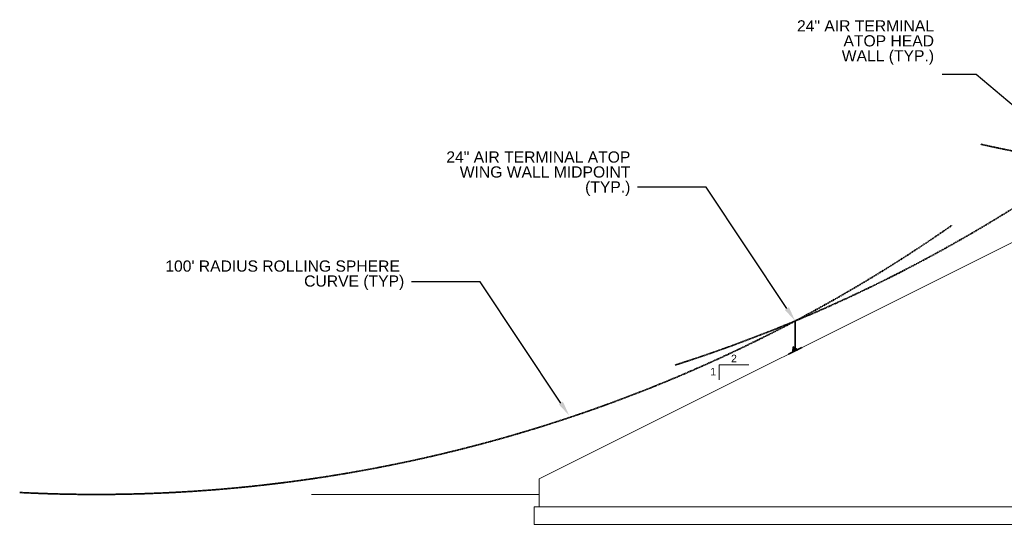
# Model space of a CAD drawing. Header units: inches. Extents: x 96 to 12395, y 835 to 21076.
# Tile 1 of 19: x 1775 to 2565, y 1985 to 2402. Entities that reach past the tile are written whole.
import ezdxf
from ezdxf import colors
from ezdxf.entities.mleader import LeaderData, LeaderLine
from ezdxf.math import Vec2, Vec3

# ---------------------------------------------------------------- set-up
doc = ezdxf.new("R2010")
doc.units = ezdxf.units.IN
doc.header["$MEASUREMENT"] = 0
doc.linetypes.add('DASHED', pattern=[0.75, 0.5, -0.25])
doc.linetypes.add('DASHED2', pattern=[0.375, 0.25, -0.125])
for name, color, linetype, lineweight in [('E-ANNO-TEXT', 7, 'Continuous', 18), ('E-ISO-LPS', 7, 'DASHED2', 40), ('S-201 Elevations [E-301 Reference]$0$E-Reference', 253, 'Continuous', 5)]:
    doc.layers.add(name, color=color, linetype=linetype, lineweight=lineweight)
doc.layers.add('E-LTNG-TERM', color=7, linetype='Continuous', lineweight=35, true_color=0x690000)
doc.layers.add('G-ANNO-SYMB', color=6, linetype='Continuous', lineweight=35, true_color=0xff00ff)
doc.styles.add("S-201 Elevations [E-301 Reference]$0$_1 4 1'-0", font='arial.ttf', dxfattribs={"height": 6})
doc.styles.get("Standard").update_dxf_attribs({"font": 'arial.ttf'})

# ---------------------------------------------------------------- blocks, each defined once
blk = doc.blocks.new('S-201 Elevations [E-301 Reference]')
at = {"layer": 'S-201 Elevations [E-301 Reference]$0$E-Reference', "color": 9}
for p, q in [((413.05, 515.6, 0), (821.05, 515.6)), ((413.05, 515.6), (413.05, 455.6)), ((821.05, 515.6), (821.05, 455.6)), ((436.55, 507.59, 0), (436.55, 414.26, 0)), ((448.55, 507.6, 0), (448.55, 444.58, 0)), ((785.55, 507.6, 0), (785.55, 316.6, 0)), ((797.55, 507.6, 0), (797.55, 286.28, 0)), ((2.05, 286.1, 0), (413.05, 491.6, 0)), ((1232.05, 286.1, 0), (821.05, 491.6, 0)), ((454.05, 455.6, 0), (454.05, 471.6, 0)), ((454.05, 471.6, 0), (780.05, 471.6, 0)), ((780.05, 471.6, 0), (780.05, 455.6, 0)), ((413.05, 455.6), (821.05, 455.6)), ((467.05, 455.6, 0), (454.05, 455.6, 0)), ((455.05, 280.6), (455.05, 455.6, 0)), ((455.05, 455.6), (459.55, 455.6)), ((461.05, 455.6, 0), (773.05, 455.6, 0)), ((461.05, 280.6, 0), (461.05, 455.6, 0)), ((467.05, 455.6, 0), (467.05, 280.6, 0)), ((616.55, 455.6, 0), (616.55, 280.6, 0)), ((617.55, 455.6, 0), (617.55, 280.6, 0)), ((767.05, 455.6, 0), (767.05, 280.6, 0)), ((780.05, 455.6, 0), (767.05, 455.6, 0)), ((773.05, 280.6, 0), (773.05, 455.6, 0)), ((779.05, 455.6, 0), (779.05, 280.6, 0)), ((461.05, 447.6, 0), (773.05, 447.6, 0)), ((461.55, 280.6, 0), (461.55, 447.6, 0)), ((472.55, 280.6, 0), (472.55, 447.6, 0)), ((473.05, 280.6, 0), (473.05, 447.6, 0)), ((761.05, 280.6, 0), (761.05, 447.6, 0)), ((761.55, 280.6, 0), (761.55, 447.6, 0)), ((772.55, 280.6, 0), (772.55, 447.6, 0)), ((461.55, 438.6, 0), (472.55, 438.6, 0)), ((461.55, 437.6, 0), (472.55, 437.6, 0)), ((463.05, 439.6, 0), (471.05, 439.6, 0)), ((463.05, 438.6, 0), (463.05, 439.6, 0)), ((471.05, 438.6, 0), (463.05, 438.6, 0)), ((464.55, 437.6, 0), (464.55, 427.6, 0)), ((465.05, 427.6, 0), (465.05, 437.6, 0)), ((468.55, 437.6, 0), (468.55, 427.6, 0)), ((469.05, 427.6, 0), (469.05, 437.6, 0)), ((471.05, 439.6, 0), (471.05, 438.6, 0)), ((471.05, 438.6, 0), (471.05, 438.6, 0)), ((772.55, 438.6, 0), (761.55, 438.6, 0)), ((772.55, 437.6, 0), (761.55, 437.6, 0)), ((771.05, 439.6, 0), (763.05, 439.6, 0)), ((763.05, 439.6, 0), (763.05, 438.6, 0)), ((763.05, 438.6, 0), (763.05, 438.6, 0)), ((763.05, 438.6, 0), (771.05, 438.6, 0)), ((765.05, 427.6, 0), (765.05, 437.6, 0)), ((765.55, 437.6, 0), (765.55, 427.6, 0)), ((769.05, 427.6, 0), (769.05, 437.6, 0)), ((769.55, 437.6, 0), (769.55, 427.6, 0)), ((771.05, 438.6, 0), (771.05, 439.6, 0)), ((464.55, 427.6, 0), (465.05, 427.6, 0)), ((468.55, 427.6, 0), (469.05, 427.6, 0)), ((765.55, 427.6, 0), (765.05, 427.6, 0)), ((769.55, 427.6, 0), (769.05, 427.6, 0)), ((448.55, 414.33, 0), (448.55, 420.58, 0)), ((448.55, 414.33, 0), (436.55, 414.26, 0)), ((463.05, 403.6, 0), (471.05, 403.6, 0)), ((463.05, 402.6, 0), (463.05, 403.6, 0)), ((471.05, 403.6, 0), (471.05, 402.6, 0)), ((771.05, 403.6, 0), (763.05, 403.6, 0)), ((763.05, 403.6, 0), (763.05, 402.6, 0)), ((771.05, 402.6, 0), (771.05, 403.6, 0)), ((461.55, 402.6, 0), (472.55, 402.6, 0)), ((461.55, 401.6, 0), (472.55, 401.6, 0)), ((471.05, 402.6, 0), (463.05, 402.6, 0)), ((464.55, 401.6, 0), (464.55, 391.6, 0)), ((465.05, 391.6, 0), (465.05, 401.6, 0)), ((468.55, 401.6, 0), (468.55, 391.6, 0)), ((469.05, 391.6, 0), (469.05, 401.6, 0)), ((471.05, 402.6, 0), (471.05, 402.6, 0)), ((772.55, 402.6, 0), (761.55, 402.6, 0)), ((772.55, 401.6, 0), (761.55, 401.6, 0)), ((763.05, 402.6, 0), (763.05, 402.6, 0)), ((763.05, 402.6, 0), (771.05, 402.6, 0)), ((765.05, 391.6, 0), (765.05, 401.6, 0)), ((765.55, 401.6, 0), (765.55, 391.6, 0)), ((769.05, 391.6, 0), (769.05, 401.6, 0)), ((769.55, 401.6, 0), (769.55, 391.6, 0)), ((464.55, 391.6, 0), (465.05, 391.6, 0)), ((468.55, 391.6, 0), (469.05, 391.6, 0)), ((765.55, 391.6, 0), (765.05, 391.6, 0)), ((769.55, 391.6, 0), (769.05, 391.6, 0)), ((146.47, 365.59), (146.47, 377.59)), ((146.47, 377.59), (170.47, 377.59)), ((1087.62, 377.59), (1063.62, 377.59)), ((1087.62, 365.59), (1087.62, 377.59)), ((461.55, 366.6, 0), (472.55, 366.6, 0)), ((461.55, 365.6, 0), (472.55, 365.6, 0)), ((463.05, 367.6, 0), (471.05, 367.6, 0)), ((463.05, 366.6, 0), (463.05, 367.6, 0)), ((471.05, 366.6, 0), (463.05, 366.6, 0)), ((464.55, 365.6, 0), (464.55, 355.6, 0)), ((465.05, 355.6, 0), (465.05, 365.6, 0)), ((468.55, 365.6, 0), (468.55, 355.6, 0)), ((469.05, 355.6, 0), (469.05, 365.6, 0)), ((471.05, 367.6, 0), (471.05, 366.6, 0)), ((471.05, 366.6, 0), (471.05, 366.6, 0)), ((772.55, 366.6, 0), (761.55, 366.6, 0)), ((772.55, 365.6, 0), (761.55, 365.6, 0)), ((771.05, 367.6, 0), (763.05, 367.6, 0)), ((763.05, 367.6, 0), (763.05, 366.6, 0)), ((763.05, 366.6, 0), (763.05, 366.6, 0)), ((763.05, 366.6, 0), (771.05, 366.6, 0)), ((765.05, 355.6, 0), (765.05, 365.6, 0)), ((765.55, 365.6, 0), (765.55, 355.6, 0)), ((769.05, 355.6, 0), (769.05, 365.6, 0)), ((769.55, 365.6, 0), (769.55, 355.6, 0)), ((771.05, 366.6, 0), (771.05, 367.6, 0)), ((464.55, 355.6, 0), (465.05, 355.6, 0)), ((468.55, 355.6, 0), (469.05, 355.6, 0)), ((765.55, 355.6, 0), (765.05, 355.6, 0)), ((769.55, 355.6, 0), (769.05, 355.6, 0)), ((403.05, 327.6), (403.05, 237.6)), ((411.05, 327.6), (403.05, 327.6)), ((411.05, 327.6), (411.05, 237.6)), ((461.55, 330.6, 0), (472.55, 330.6, 0)), ((461.55, 329.6, 0), (472.55, 329.6, 0)), ((463.05, 331.6, 0), (471.05, 331.6, 0)), ((463.05, 330.6, 0), (463.05, 331.6, 0)), ((471.05, 330.6, 0), (463.05, 330.6, 0)), ((464.55, 329.6, 0), (464.55, 319.6, 0)), ((465.05, 319.6, 0), (465.05, 329.6, 0)), ((468.55, 329.6, 0), (468.55, 319.6, 0)), ((469.05, 319.6, 0), (469.05, 329.6, 0)), ((471.05, 331.6, 0), (471.05, 330.6, 0)), ((471.05, 330.6, 0), (471.05, 330.6, 0)), ((772.55, 330.6, 0), (761.55, 330.6, 0)), ((772.55, 329.6, 0), (761.55, 329.6, 0)), ((771.05, 331.6, 0), (763.05, 331.6, 0)), ((763.05, 331.6, 0), (763.05, 330.6, 0)), ((763.05, 330.6, 0), (763.05, 330.6, 0)), ((763.05, 330.6, 0), (771.05, 330.6, 0)), ((765.05, 319.6, 0), (765.05, 329.6, 0)), ((765.55, 329.6, 0), (765.55, 319.6, 0)), ((769.05, 319.6, 0), (769.05, 329.6, 0)), ((769.55, 329.6, 0), (769.55, 319.6, 0)), ((771.05, 330.6, 0), (771.05, 331.6, 0)), ((823.05, 327.6), (823.05, 237.6)), ((823.05, 327.6), (831.05, 327.6)), ((831.05, 327.6), (831.05, 237.6)), ((464.55, 319.6, 0), (465.05, 319.6, 0)), ((468.55, 319.6, 0), (469.05, 319.6, 0)), ((765.55, 319.6, 0), (765.05, 319.6, 0)), ((769.55, 319.6, 0), (769.05, 319.6, 0)), ((454.55, 310.6, 0), (455.05, 310.6, 0)), ((779.55, 310.6, 0), (779.05, 310.6, 0)), ((454.55, 298.6, 0), (455.05, 298.6, 0)), ((461.55, 294.6, 0), (472.55, 294.6, 0)), ((461.55, 293.6, 0), (472.55, 293.6, 0)), ((463.05, 295.6, 0), (471.05, 295.6, 0)), ((463.05, 294.6, 0), (463.05, 295.6, 0)), ((471.05, 294.6, 0), (463.05, 294.6, 0)), ((464.55, 293.6, 0), (464.55, 283.6, 0)), ((465.05, 283.6, 0), (465.05, 293.6, 0)), ((468.55, 293.6, 0), (468.55, 283.6, 0)), ((469.05, 283.6, 0), (469.05, 293.6, 0)), ((471.05, 295.6, 0), (471.05, 294.6, 0)), ((471.05, 294.6, 0), (471.05, 294.6, 0)), ((772.55, 294.6, 0), (761.55, 294.6, 0)), ((772.55, 293.6, 0), (761.55, 293.6, 0)), ((771.05, 295.6, 0), (763.05, 295.6, 0)), ((763.05, 295.6, 0), (763.05, 294.6, 0)), ((763.05, 294.6, 0), (763.05, 294.6, 0)), ((763.05, 294.6, 0), (771.05, 294.6, 0)), ((765.05, 283.6, 0), (765.05, 293.6, 0)), ((765.55, 293.6, 0), (765.55, 283.6, 0)), ((769.05, 283.6, 0), (769.05, 293.6, 0)), ((769.55, 293.6, 0), (769.55, 283.6, 0)), ((771.05, 294.6, 0), (771.05, 295.6, 0)), ((779.55, 298.6, 0), (779.05, 298.6, 0)), ((785.55, 286.35, 0), (785.55, 292.6, 0)), ((2.05, 263.6, 0), (2.05, 286.1, 0)), ((785.55, 286.35, 0), (797.55, 286.28, 0)), ((1232.05, 263.6, 0), (1232.05, 286.1, 0)), ((460.55, 280.6), (452.05, 280.6)), ((452.05, 280.6), (452.05, 263.6)), ((460.55, 280.6, 0), (460.55, 255.79, 0)), ((460.55, 280.6, 0), (773.55, 280.6, 0)), ((464.55, 283.6, 0), (465.05, 283.6, 0)), ((468.55, 283.6, 0), (469.05, 283.6, 0)), ((765.55, 283.6, 0), (765.05, 283.6, 0)), ((769.55, 283.6, 0), (769.05, 283.6, 0)), ((773.55, 280.6, 0), (773.55, 255.6, 0)), ((773.55, 280.6), (775.05, 280.6)), ((773.55, 280.6), (782.05, 280.6)), ((782.05, 280.6), (782.05, 263.6)), ((-180.49, 273.6), (2.05, 273.6)), ((460.55, 272.6, 0), (773.55, 272.6, 0)), ((1232.05, 273.6), (1412.13, 273.6)), ((-1.95, 263.6, 0), (-1.95, 249.6, 0)), ((460.55, 263.6, 0), (-1.95, 263.6, 0)), ((460.55, 263.6), (506.05, 263.6)), ((506.05, 263.6), (506.05, 255.6)), ((728.05, 263.6), (728.05, 255.6)), ((773.55, 263.6), (728.05, 263.6)), ((773.55, 263.6, 0), (1236.05, 263.6, 0)), ((1236.05, 263.6, 0), (1236.05, 249.6, 0)), ((460.55, 255.6), (773.55, 255.6)), ((506.05, 249.6), (506.05, 255.6)), ((728.05, 249.6), (728.05, 255.6)), ((506.05, 249.6), (-1.95, 249.6, 0)), ((728.05, 249.6, 0), (1236.05, 249.6, 0)), ((411.05, 237.6), (403.05, 237.6)), ((823.05, 237.6), (831.05, 237.6))]:
    blk.add_line(p, q, dxfattribs=at)
for centre, start, end in [((454.55, 444.58, 0), 180, 270), ((779.55, 292.6, 0), 0, 90)]:
    blk.add_arc(centre, 6, start, end, dxfattribs=at)
at = {"layer": 'S-201 Elevations [E-301 Reference]$0$E-Reference', "color": 9, "extrusion": (0, 0, -1)}
for centre, start, end in [((-454.55, 420.58, 0), 0, 90), ((-779.55, 316.6, 0), 180, 270)]:
    blk.add_arc(centre, 6, start, end, dxfattribs=at)
at = {"layer": 'S-201 Elevations [E-301 Reference]$0$E-Reference', "color": 9}
for points in [[(411.05, 327.6), (407.04, 329.42), (403.05, 327.6)], [(823.05, 327.6), (827.05, 329.42), (831.05, 327.6)]]:
    blk.add_open_spline(points, degree=2, dxfattribs=at)
for points in [[(451.55, 513.6, 0), (433.55, 513.6, 0), (433.55, 507.6, 0), (451.55, 507.6, 0)], [(782.55, 513.6, 0), (800.55, 513.6, 0), (800.55, 507.6, 0), (782.55, 507.6, 0)]]:
    blk.add_3dface(points, dxfattribs=at)
at = {"layer": 'S-201 Elevations [E-301 Reference]$0$E-Reference', "color": 9, "style": "S-201 Elevations [E-301 Reference]$0$_1 4 1'-0"}
for s, p in [('2', (156.09, 379.74)), ('2', (1073.1, 379.74)), ('1', (139.39, 369.17)), ('1', (1089.13, 369.17)), ('FINISHED', (1276.21, 275.02)), ('GRADE', (1276.45, 265.77))]:
    blk.add_text(s, height=6, dxfattribs=at).set_placement(p)

msp = doc.modelspace()

# ---------------------------------------------------------------- hatches: boundary and pattern name
at = {"layer": 'E-ISO-LPS', "linetype": 'Continuous'}
h = msp.add_hatch(dxfattribs=at)
h.set_pattern_fill('AR-CONC', scale=6)
h.set_pattern_definition([(50, (0, 0), (43.0356, -3.76513), [4.5, -49.5]), (355, (0, 0), (-8.3251, 45.1315), [3.6, -39.6]), (100.4514, (3.586, -0.314), (34.71053, 41.3664), [3.8244, -42.0685]), (46.1842, (0, 12), (64.0345, -9.9312), [6.75, -74.25]), (96.6356, (5.336, 11.17), (56.0797, 58.4471), [5.7366, -63.1028]), (351.1842, (0, 12), (56.0797, 58.4471), [5.4, -59.4]), (21, (6, 9), (35.81442, -24.15713), [4.5, -49.5]), (326, (6, 9), (14.5989, 43.509), [3.6, -39.6]), (71.4514, (8.985, 6.987), (50.41334, 19.35187), [3.8244, -42.0685]), (37.5, (0, 0), (0.72959, 19.97363), [0, -39.12, 0, -40.2, 0, -39.75]), (7.5, (0, 0), (15.78417, 23.6647), [0, -22.92, 0, -38.22, 0, -15.15]), (327.5, (-13.38, 0), (32.02935, -1.35329), [0, -15, 0, -46.8, 0, -62.1]), (317.5, (-19.38, 0), (34.99117, 6.0063), [0, -19.5, 0, -31.08, 0, -44.1])])
h.paths.add_polyline_path([(2417.92701, 2019.58189), (2412.39445, 2021.81423), (2405.68591, 2017.92107), (2417.92701, 2012.98189)])
h.paths.add_polyline_path([(2412.39445, 2021.81423), (2405.68591, 2024.52107), (2405.68591, 2017.92107)])
h.paths.add_polyline_path([(2429.34379, 2019.60737), (2422.63525, 2022.31422), (2417.92701, 2019.58189), (2417.92701, 2012.98189)])
h.paths.add_polyline_path([(2429.34379, 2026.20737), (2422.63525, 2022.31422), (2429.34379, 2019.60737)])
at = {"layer": 'E-LTNG-TERM'}
h = msp.add_hatch(color=7, dxfattribs=at)
h.dxf.hatch_style = 1
h.paths.add_polyline_path([(2395.42434, 2139.71652), (2395.15525, 2135.65696), (2398.80547, 2137.4537)])

# ---------------------------------------------------------------- linework, layer by layer
at = {"layer": 'E-LTNG-TERM', "color": 7}
for p, q in [((2396.98036, 2136.55533, -0.00002), (2396.98036, 2160.55533, -0.00002)), ((2391.61592, 2133.86781, -0.00002), (2402.3448, 2139.24285, -0.00002))]:
    msp.add_line(p, q, dxfattribs=at)
at = {"layer": 'E-LTNG-TERM', "color": 7, "elevation": -0.00002}
msp.add_lwpolyline([(2395.15525, 2135.65696), (2398.80547, 2137.4537), (2395.42434, 2139.71652)], close=True, dxfattribs=at)
at = {"layer": 'G-ANNO-SYMB', "color": 7, "linetype": 'DASHED'}
for centre, start, end in [((1935.05578, 3268.08668, -0.00002), 287.7403827, 307.6421895), ((2806.48036, 3473.72853, 0), 257.46562323, 282.57906652), ((1835.90118, 3221.30514), 267.07629457, 304.90279822)]:
    msp.add_arc(centre, 1200, start, end, dxfattribs=at)

# ---------------------------------------------------------------- block references
at = {"layer": 'G-ANNO-SYMB', "color": 7}
msp.add_blockref('S-201 Elevations [E-301 Reference]', (2189.43392, 1747.70097, 0.00001), dxfattribs=at)

# ---------------------------------------------------------------- texts
at = {"layer": 'E-ANNO-TEXT', "color": 7, "char_height": 9, "attachment_point": 1, "line_spacing_factor": 0.8}
for s, width, heights, insert in [('\\A1;\\pxqr;24" AIR TERMINAL\\PATOP HEAD WALL (TYP.)', 109.1395947, [75.57465], (2399.25654, 2401.88688)), ('\\A1;\\pxqr;24" AIR TERMINAL ATOP WING WALL MIDPOINT (TYP.)', 152.4877755, [61.23911], (2112.24068, 2296.63315)), ("\\A1;\\pxqr;100' RADIUS ROLLING SPHERE  CURVE (TYP)", 198.3240631, [49.22982], (1884.95739, 2209.11364))]:
    msp.add_mtext_dynamic_manual_height_columns(s, width=width, gutter_width=48, heights=heights, dxfattribs=dict(at, insert=insert))

# ---------------------------------------------------------------- leaders
at = {"layer": 'E-ANNO-TEXT', "color": 7}
ml = msp.add_multileader_mtext('Standard', dxfattribs=at)
ml.set_content('', color=7)
ml.set_leader_properties()
ml.build(insert=Vec2(0, 0))
ml.multileader.update_dxf_attribs({"dogleg_length": 0.36, "arrow_head_size": 12, "scale": 48})
ctx = ml.context
ctx.base_point, ctx.scale, ctx.char_height, ctx.arrow_head_size, ctx.landing_gap_size, ctx.plane_origin = Vec3(2506.28988, 2358.25584), 48, 8.64, 12, 4.32, Vec3(2076.99643, 2323.32719)
ctx.text_align_type = 2
notes = []
notes.append((ctx, [(1, (1, 1, 0), (2542.25612, 2358.25584), (-1, 0), 27.32624, [(0, [(2626.48036, 2287.30533)], 0, [])])]))
ctx.mtext.insert, ctx.mtext.alignment, ctx.mtext.flow_direction = Vec3(2510.60988, 2362.57584), 3, 5
ml = msp.add_multileader_mtext('Standard', dxfattribs=at)
ml.set_content('', color=7)
ml.set_leader_properties()
ml.build(insert=Vec2(0, 0))
ml.multileader.update_dxf_attribs({"dogleg_length": 0.36, "arrow_head_size": 12, "scale": 48})
ctx = ml.context
ctx.base_point, ctx.scale, ctx.char_height, ctx.arrow_head_size, ctx.landing_gap_size, ctx.plane_origin = Vec3(2261.77138, 2267.8975), 48, 8.64, 12, 4.32, Vec3(1906.55531, 2301.90057)
ctx.text_align_type = 2
notes.append((ctx, [(1, (1, 1, 0), (2325.42182, 2267.8975), (-1, 0), 55.01044, [(0, [(2396.98036, 2160.55533)], 0, [])])]))
ctx.mtext.insert, ctx.mtext.alignment, ctx.mtext.flow_direction = Vec3(2266.09138, 2272.2175), 3, 5
ml = msp.add_multileader_mtext('Standard', dxfattribs=at)
ml.set_content('', color=7)
ml.set_leader_properties()
ml.build(insert=Vec2(0, 0))
ml.multileader.update_dxf_attribs({"dogleg_length": 0.36, "arrow_head_size": 12, "scale": 48})
ctx = ml.context
ctx.base_point, ctx.scale, ctx.char_height, ctx.arrow_head_size, ctx.landing_gap_size, ctx.plane_origin = Vec3(2080.42958, 2191.9985), 48, 8.64, 12, 4.32, Vec3(1725.21351, 2226.00157)
ctx.text_align_type = 2
notes.append((ctx, [(1, (1, 1, 0), (2144.08002, 2191.9985), (-1, 0), 55.01044, [(0, [(2215.63856, 2084.65633)], 0, [])])]))
ctx.mtext.insert, ctx.mtext.alignment, ctx.mtext.flow_direction = Vec3(2084.74958, 2196.3185), 3, 5
for ctx, leaders in notes:
    for number, flags, end, landing, length, lines in leaders:
        leader = LeaderData()
        leader.index, (leader.has_last_leader_line, leader.has_dogleg_vector, leader.attachment_direction) = number, flags
        leader.last_leader_point, leader.dogleg_vector, leader.dogleg_length = Vec3(end), Vec3(landing), length
        for number, points, colour, breaks in lines:
            line = LeaderLine()
            line.index, line.vertices, line.color, line.breaks = number, Vec3.list(points), colors.encode_raw_color(colour), breaks
            leader.lines.append(line)
        ctx.leaders.append(leader)

doc.saveas('drawing.dxf')
